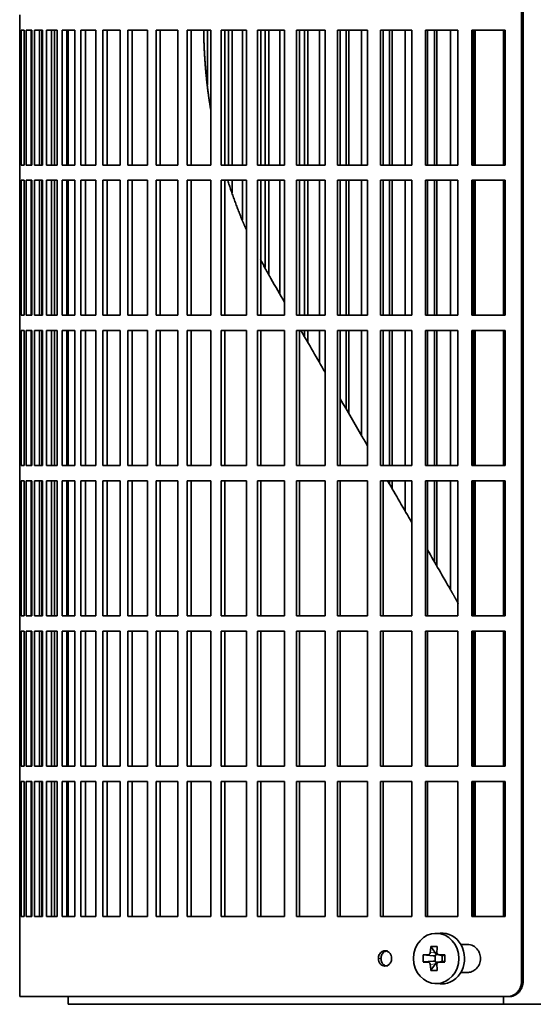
# Model space of a CAD drawing. Header units: millimetres. Extents: x 452 to 1336, y -1172 to 1297.
# Tile 13 of 27: x 459 to 559, y -49 to 145. Entities that reach past the tile are written whole.
import ezdxf

# ---------------------------------------------------------------- set-up
doc = ezdxf.new("R2010")
doc.units = ezdxf.units.MM
for name, color, linetype in [('M5X8_UNI7687', 7, 'Continuous'), ('VSI344-454_FILTR', 7, 'Continuous'), ('VSI344-454_SUPPO', 7, 'Continuous')]:
    doc.layers.add(name, color=color, linetype=linetype)

# ---------------------------------------------------------------- blocks, each defined once
blk = doc.blocks.new('SE')
at = {"layer": 'M5X8_UNI7687', "color": 7, "linetype": 'Continuous', "lineweight": 35}
for p, q in [((541.11, -34.62), (540.06, -34.69)), ((539.28, -37.28), (540.18, -38.58)), ((537.79, -38.92), (539.73, -39.08)), ((537.79, -40.3), (539.73, -40.14)), ((540.15, -40.18), (540.15, -39.04)), ((540.32, -38.86), (540.81, -38.86)), ((540.84, -40.36), (540.32, -40.36)), ((540.81, -38.89), (541.56, -39.08)), ((541.56, -40.14), (540.81, -40.33)), ((541.51, -39.07), (541.51, -40.15)), ((542.02, -38.92), (541.6, -39.08)), ((542.02, -40.3), (541.6, -40.14)), ((539.28, -41.94), (540.18, -40.64)), ((540.06, -44.53), (541.11, -44.6))]:
    blk.add_line(p, q, dxfattribs=at)
at = {"layer": 'M5X8_UNI7687', "color": 4, "linetype": 'Continuous', "lineweight": 9}
for p, q in [((539.17, -38.4), (540.18, -38.58)), ((539.73, -39.08), (538.72, -38.9)), ((538.72, -40.32), (539.73, -40.14)), ((540.91, -38.9), (541.6, -39.08)), ((541.6, -40.14), (540.91, -40.32)), ((540.18, -40.64), (539.17, -40.82))]:
    blk.add_line(p, q, dxfattribs=at)
at = {"layer": 'M5X8_UNI7687', "color": 7, "linetype": 'Continuous', "lineweight": 35}
for centre, radius, start, end in [((548.37, -39.61), 10.6, 176.2556, 183.7444), ((492.66, -39.61), 49.36, 359.1963, 0.8037)]:
    blk.add_arc(centre, radius, start, end, dxfattribs=at)
blk.add_ellipse((540.33, -39.61), major_axis=(0, -4.93), ratio=0.906308, dxfattribs=at)
for centre, major_axis, ratio, start_param, end_param in [((541.38, -39.61), (0, -5), 0.906308, 0, 3.201231), ((544.14, -39.61), (0, 10), 0.5, 1.335108, 1.449667), ((543.07, -42.67), (-8.86, 2.7), 0.529916, -1.123958, -0.974266), ((539.73, -38.57), (0.561, -0.512), 0.450112, 0.58713, 1.105331), ((543.86, -39.61), (0, 10), 0.34202, 1.335108, 1.449667), ((544, -39.77), (-9.99, 0.37), 0.07899, -1.011873, -0.897313), ((544, -39.46), (-9.99, -0.37), 0.07899, 0.897313, 1.011873), ((539.73, -38.57), (0.85, -0.111), 0.58208, 4.795805, 5.314006), ((539.73, -40.65), (0.85, 0.111), 0.58208, 0.96918, 1.487381), ((539.93, -38.61), (0.019, -0.502), 0.906042, 0.483343, 1.010141), ((539.93, -40.61), (0.019, 0.502), 0.906042, 5.273044, 5.799842), ((539.73, -40.65), (0.561, 0.512), 0.450112, 5.177855, 5.696055), ((544, -39.77), (-9.99, 0.37), 0.07899, -1.36869, -1.254131), ((544, -39.46), (-9.99, -0.37), 0.07899, 1.254131, 1.36869), ((541.6, -38.57), (0.03, 0.507), 0.355475, 3.073309, 3.29989), ((541.6, -40.65), (0.03, -0.507), 0.355475, 2.983295, 3.209876), ((544.14, -39.61), (0, -10), 0.5, -1.449667, -1.335108), ((543.07, -36.55), (-8.86, -2.7), 0.529916, 0.974266, 1.123958), ((543.86, -39.61), (0, -10), 0.34202, -1.449667, -1.335108), ((541.38, -39.61), (0, -5), 0.906308, 6.223547, 6.283185)]:
    blk.add_ellipse(centre, major_axis=major_axis, ratio=ratio, start_param=start_param, end_param=end_param, dxfattribs=at)
for points in [[(538.72, -38.9), (538.74, -38.9), (538.77, -38.9), (538.81, -38.89), (538.85, -38.88), (538.89, -38.86), (538.92, -38.84), (538.96, -38.82), (539, -38.79), (539.03, -38.75), (539.06, -38.72), (539.09, -38.68), (539.11, -38.63), (539.13, -38.59), (539.15, -38.55), (539.16, -38.5), (539.17, -38.45), (539.17, -38.42), (539.17, -38.4)], [(540.46, -38.4), (540.46, -38.42), (540.46, -38.45), (540.47, -38.5), (540.48, -38.55), (540.49, -38.59), (540.51, -38.63), (540.53, -38.68), (540.55, -38.72), (540.58, -38.75), (540.62, -38.79), (540.66, -38.82), (540.69, -38.84), (540.73, -38.86), (540.78, -38.88), (540.82, -38.89), (540.86, -38.9), (540.9, -38.9), (540.91, -38.9)], [(539.17, -40.82), (539.17, -40.8), (539.17, -40.77), (539.16, -40.72), (539.15, -40.67), (539.13, -40.63), (539.11, -40.59), (539.09, -40.54), (539.06, -40.5), (539.03, -40.47), (539, -40.43), (538.96, -40.4), (538.92, -40.38), (538.89, -40.36), (538.85, -40.34), (538.81, -40.33), (538.77, -40.32), (538.74, -40.32), (538.72, -40.32)], [(540.91, -40.32), (540.9, -40.32), (540.86, -40.32), (540.82, -40.33), (540.78, -40.34), (540.73, -40.36), (540.69, -40.38), (540.66, -40.4), (540.62, -40.43), (540.58, -40.47), (540.55, -40.5), (540.53, -40.54), (540.51, -40.59), (540.49, -40.63), (540.48, -40.67), (540.47, -40.72), (540.46, -40.77), (540.46, -40.8), (540.46, -40.82)]]:
    blk.add_open_spline(points, degree=3, dxfattribs=at)
at = {"layer": 'VSI344-454_FILTR', "color": 7, "linetype": 'Continuous', "lineweight": 35}
for p, q in [((557.09, -44.11), (557.09, 226.89)), ((557.4, -44.11), (557.4, 226.89)), ((458.53, 145.64), (458.53, 142.64)), ((458.53, 142.64), (458.65, 142.64)), ((458.53, 116.14), (458.53, 142.64)), ((458.65, 116.14), (458.65, 142.64)), ((458.81, 142.64), (459.42, 142.64)), ((458.81, 116.14), (458.81, 142.64)), ((459.42, 116.14), (459.42, 142.64)), ((459.79, 142.64), (460.89, 142.64)), ((459.79, 116.14), (459.79, 142.64)), ((460.78, 116.14), (460.78, 142.64)), ((460.89, 116.14), (460.89, 142.64)), ((461.46, 142.64), (463.04, 142.64)), ((461.46, 116.14), (461.46, 142.64)), ((462.43, 116.14), (462.43, 142.64)), ((462.86, 116.14), (462.86, 142.64)), ((463.04, 116.14), (463.04, 142.64)), ((463.81, 142.64), (465.87, 142.64)), ((463.81, 116.14), (463.81, 142.64)), ((464.77, 116.14), (464.77, 142.64)), ((465.34, 116.14), (465.34, 142.64)), ((465.87, 116.14), (465.87, 142.64)), ((466.84, 142.64), (469.36, 142.64)), ((466.84, 116.14), (466.84, 142.64)), ((467.77, 116.14), (467.77, 142.64)), ((469.36, 116.14), (469.36, 142.64)), ((470.53, 142.64), (473.5, 142.64)), ((470.53, 116.14), (470.53, 142.64)), ((471.43, 116.14), (471.43, 142.64)), ((473.5, 116.14), (473.5, 142.64)), ((474.85, 142.64), (478.26, 142.64)), ((474.85, 116.14), (474.85, 142.64)), ((475.73, 116.14), (475.73, 142.64)), ((478.26, 116.14), (478.26, 142.64)), ((479.8, 142.64), (483.63, 142.64)), ((479.8, 116.14), (479.8, 142.64)), ((480.64, 116.14), (480.64, 142.64)), ((483.63, 116.14), (483.63, 142.64)), ((485.34, 142.64), (489.58, 142.64)), ((485.34, 116.14), (485.34, 142.64)), ((486.14, 116.14), (486.14, 142.64)), ((489.58, 116.14), (489.58, 142.64)), ((491.45, 142.64), (496.07, 142.64)), ((491.45, 116.14), (491.45, 142.64)), ((492.21, 116.14), (492.21, 142.64)), ((495.44, 131.87), (495.44, 142.64)), ((496.07, 116.14), (496.07, 142.64)), ((498.1, 142.64), (503.08, 142.64)), ((498.1, 116.14), (498.1, 142.64)), ((498.81, 116.14), (498.81, 142.64)), ((499.51, 116.14), (499.51, 142.64)), ((500.24, 116.14), (500.24, 142.64)), ((502.3, 116.14), (502.3, 142.64)), ((503.08, 116.14), (503.08, 142.64)), ((505.26, 142.64), (510.57, 142.64)), ((505.26, 116.14), (505.26, 142.64)), ((505.91, 116.14), (505.91, 142.64)), ((506.76, 116.14), (506.76, 142.64)), ((507.45, 116.14), (507.45, 142.64)), ((509.64, 116.14), (509.64, 142.64)), ((510.57, 116.14), (510.57, 142.64)), ((512.88, 142.64), (518.5, 142.64)), ((512.88, 116.14), (512.88, 142.64)), ((513.49, 116.14), (513.49, 142.64)), ((514.48, 116.14), (514.48, 142.64)), ((515.11, 116.14), (515.11, 142.64)), ((517.44, 116.14), (517.44, 142.64)), ((518.5, 116.14), (518.5, 142.64)), ((520.95, 142.64), (526.85, 142.64)), ((520.95, 116.14), (520.95, 142.64)), ((521.49, 116.14), (521.49, 142.64)), ((522.63, 116.14), (522.63, 142.64)), ((523.2, 116.14), (523.2, 142.64)), ((525.64, 116.14), (525.64, 142.64)), ((526.85, 116.14), (526.85, 142.64)), ((529.4, 142.64), (535.56, 142.64)), ((529.4, 116.14), (529.4, 142.64)), ((529.89, 116.14), (529.89, 142.64)), ((531.16, 116.14), (531.16, 142.64)), ((531.67, 116.14), (531.67, 142.64)), ((534.22, 116.14), (534.22, 142.64)), ((535.56, 116.14), (535.56, 142.64)), ((538.21, 142.64), (544.59, 142.64)), ((538.21, 116.14), (538.21, 142.64)), ((538.64, 116.14), (538.64, 142.64)), ((540.03, 116.14), (540.03, 142.64)), ((540.49, 116.14), (540.49, 142.64)), ((543.13, 116.14), (543.13, 142.64)), ((544.59, 116.14), (544.59, 142.64)), ((547.33, 142.64), (553.9, 142.64)), ((547.33, 116.14), (547.33, 142.64)), ((547.69, 116.14), (547.69, 142.64)), ((553.9, 116.14), (553.9, 142.64)), ((458.53, 116.14), (458.65, 116.14)), ((458.53, 116.14), (458.53, 113.14)), ((458.81, 116.14), (459.42, 116.14)), ((459.79, 116.14), (460.89, 116.14)), ((461.46, 116.14), (463.04, 116.14)), ((463.81, 116.14), (465.87, 116.14)), ((466.84, 116.14), (469.36, 116.14)), ((470.53, 116.14), (473.5, 116.14)), ((474.85, 116.14), (478.26, 116.14)), ((479.8, 116.14), (483.63, 116.14)), ((485.34, 116.14), (489.58, 116.14)), ((491.45, 116.14), (496.07, 116.14)), ((498.1, 116.14), (503.08, 116.14)), ((505.26, 116.14), (510.57, 116.14)), ((512.88, 116.14), (518.5, 116.14)), ((520.95, 116.14), (526.85, 116.14)), ((529.4, 116.14), (535.56, 116.14)), ((538.21, 116.14), (544.59, 116.14)), ((547.33, 116.14), (553.9, 116.14)), ((458.53, 113.14), (458.65, 113.14)), ((458.53, 86.64), (458.53, 113.14)), ((458.65, 86.64), (458.65, 113.14)), ((458.81, 113.14), (459.42, 113.14)), ((458.81, 86.64), (458.81, 113.14)), ((459.42, 86.64), (459.42, 113.14)), ((459.79, 113.14), (460.89, 113.14)), ((459.79, 86.64), (459.79, 113.14)), ((460.78, 86.64), (460.78, 113.14)), ((460.89, 86.64), (460.89, 113.14)), ((461.46, 113.14), (463.04, 113.14)), ((461.46, 86.64), (461.46, 113.14)), ((462.43, 86.64), (462.43, 113.14)), ((462.86, 86.64), (462.86, 113.14)), ((463.04, 86.64), (463.04, 113.14)), ((463.81, 113.14), (465.87, 113.14)), ((463.81, 86.64), (463.81, 113.14)), ((464.77, 86.64), (464.77, 113.14)), ((465.34, 86.64), (465.34, 113.14)), ((465.87, 86.64), (465.87, 113.14)), ((466.84, 113.14), (469.36, 113.14)), ((466.84, 86.64), (466.84, 113.14)), ((467.77, 86.64), (467.77, 113.14)), ((469.36, 86.64), (469.36, 113.14)), ((470.53, 113.14), (473.5, 113.14)), ((470.53, 86.64), (470.53, 113.14)), ((471.43, 86.64), (471.43, 113.14)), ((473.5, 86.64), (473.5, 113.14)), ((474.85, 113.14), (478.26, 113.14)), ((474.85, 86.64), (474.85, 113.14)), ((475.73, 86.64), (475.73, 113.14)), ((478.26, 86.64), (478.26, 113.14)), ((479.8, 113.14), (483.63, 113.14)), ((479.8, 86.64), (479.8, 113.14)), ((480.64, 86.64), (480.64, 113.14)), ((483.63, 86.64), (483.63, 113.14)), ((485.34, 113.14), (489.58, 113.14)), ((485.34, 86.64), (485.34, 113.14)), ((486.14, 86.64), (486.14, 113.14)), ((489.58, 86.64), (489.58, 113.14)), ((491.45, 113.14), (496.07, 113.14)), ((491.45, 86.64), (491.45, 113.14)), ((492.21, 86.64), (492.21, 113.14)), ((496.07, 86.64), (496.07, 113.14)), ((498.1, 113.14), (503.08, 113.14)), ((498.1, 86.64), (498.1, 113.14)), ((498.81, 86.64), (498.81, 113.14)), ((500.24, 110.7), (500.24, 113.14)), ((502.3, 105.4), (502.3, 113.14)), ((503.08, 86.64), (503.08, 113.14)), ((505.26, 113.14), (510.57, 113.14)), ((505.26, 86.64), (505.26, 113.14)), ((505.91, 86.64), (505.91, 113.14)), ((506.76, 96), (506.76, 113.14)), ((507.45, 94.68), (507.45, 113.14)), ((509.64, 90.79), (509.64, 113.14)), ((510.57, 86.64), (510.57, 113.14)), ((512.88, 113.14), (518.5, 113.14)), ((512.88, 86.64), (512.88, 113.14)), ((513.49, 86.64), (513.49, 113.14)), ((514.48, 86.64), (514.48, 113.14)), ((515.11, 86.64), (515.11, 113.14)), ((517.44, 86.64), (517.44, 113.14)), ((518.5, 86.64), (518.5, 113.14)), ((520.95, 113.14), (526.85, 113.14)), ((520.95, 86.64), (520.95, 113.14)), ((521.49, 86.64), (521.49, 113.14)), ((522.63, 86.64), (522.63, 113.14)), ((523.2, 86.64), (523.2, 113.14)), ((525.64, 86.64), (525.64, 113.14)), ((526.85, 86.64), (526.85, 113.14)), ((529.4, 113.14), (535.56, 113.14)), ((529.4, 86.64), (529.4, 113.14)), ((529.89, 86.64), (529.89, 113.14)), ((531.16, 86.64), (531.16, 113.14)), ((531.67, 86.64), (531.67, 113.14)), ((534.22, 86.64), (534.22, 113.14)), ((535.56, 86.64), (535.56, 113.14)), ((538.21, 113.14), (544.59, 113.14)), ((538.21, 86.64), (538.21, 113.14)), ((538.64, 86.64), (538.64, 113.14)), ((540.03, 86.64), (540.03, 113.14)), ((540.49, 86.64), (540.49, 113.14)), ((543.13, 86.64), (543.13, 113.14)), ((544.59, 86.64), (544.59, 113.14)), ((547.33, 113.14), (553.9, 113.14)), ((547.33, 86.64), (547.33, 113.14)), ((547.69, 86.64), (547.69, 113.14)), ((553.9, 86.64), (553.9, 113.14)), ((458.53, 86.64), (458.65, 86.64)), ((458.53, 86.64), (458.53, 83.64)), ((458.81, 86.64), (459.42, 86.64)), ((459.79, 86.64), (460.89, 86.64)), ((461.46, 86.64), (463.04, 86.64)), ((463.81, 86.64), (465.87, 86.64)), ((466.84, 86.64), (469.36, 86.64)), ((470.53, 86.64), (473.5, 86.64)), ((474.85, 86.64), (478.26, 86.64)), ((479.8, 86.64), (483.63, 86.64)), ((485.34, 86.64), (489.58, 86.64)), ((491.45, 86.64), (496.07, 86.64)), ((498.1, 86.64), (503.08, 86.64)), ((505.26, 86.64), (510.57, 86.64)), ((512.88, 86.64), (518.5, 86.64)), ((520.95, 86.64), (526.85, 86.64)), ((529.4, 86.64), (535.56, 86.64)), ((538.21, 86.64), (544.59, 86.64)), ((547.33, 86.64), (553.9, 86.64)), ((458.53, 83.64), (458.65, 83.64)), ((458.53, 57.14), (458.53, 83.64)), ((458.65, 57.14), (458.65, 83.64)), ((458.81, 83.64), (459.42, 83.64)), ((458.81, 57.14), (458.81, 83.64)), ((459.42, 57.14), (459.42, 83.64)), ((459.79, 83.64), (460.89, 83.64)), ((459.79, 57.14), (459.79, 83.64)), ((460.78, 57.14), (460.78, 83.64)), ((460.89, 57.14), (460.89, 83.64)), ((461.46, 83.64), (463.04, 83.64)), ((461.46, 57.14), (461.46, 83.64)), ((462.43, 57.14), (462.43, 83.64)), ((462.86, 57.14), (462.86, 83.64)), ((463.04, 57.14), (463.04, 83.64)), ((463.81, 83.64), (465.87, 83.64)), ((463.81, 57.14), (463.81, 83.64)), ((464.77, 57.14), (464.77, 83.64)), ((465.34, 57.14), (465.34, 83.64)), ((465.87, 57.14), (465.87, 83.64)), ((466.84, 83.64), (469.36, 83.64)), ((466.84, 57.14), (466.84, 83.64)), ((467.77, 57.14), (467.77, 83.64)), ((469.36, 57.14), (469.36, 83.64)), ((470.53, 83.64), (473.5, 83.64)), ((470.53, 57.14), (470.53, 83.64)), ((471.43, 57.14), (471.43, 83.64)), ((473.5, 57.14), (473.5, 83.64)), ((474.85, 83.64), (478.26, 83.64)), ((474.85, 57.14), (474.85, 83.64)), ((475.73, 57.14), (475.73, 83.64)), ((478.26, 57.14), (478.26, 83.64)), ((479.8, 83.64), (483.63, 83.64)), ((479.8, 57.14), (479.8, 83.64)), ((480.64, 57.14), (480.64, 83.64)), ((483.63, 57.14), (483.63, 83.64)), ((485.34, 83.64), (489.58, 83.64)), ((485.34, 57.14), (485.34, 83.64)), ((486.14, 57.14), (486.14, 83.64)), ((489.58, 57.14), (489.58, 83.64)), ((491.45, 83.64), (496.07, 83.64)), ((491.45, 57.14), (491.45, 83.64)), ((492.21, 57.14), (492.21, 83.64)), ((496.07, 57.14), (496.07, 83.64)), ((498.1, 83.64), (503.08, 83.64)), ((498.1, 57.14), (498.1, 83.64)), ((498.81, 57.14), (498.81, 83.64)), ((503.08, 57.14), (503.08, 83.64)), ((505.26, 83.64), (510.57, 83.64)), ((505.26, 57.14), (505.26, 83.64)), ((505.91, 57.14), (505.91, 83.64)), ((510.57, 57.14), (510.57, 83.64)), ((512.88, 83.64), (518.5, 83.64)), ((512.88, 57.14), (512.88, 83.64)), ((513.49, 57.14), (513.49, 83.64)), ((514.48, 82.41), (514.48, 83.64)), ((515.11, 81.32), (515.11, 83.64)), ((517.44, 77.29), (517.44, 83.64)), ((518.5, 57.14), (518.5, 83.64)), ((520.95, 83.64), (526.85, 83.64)), ((520.95, 57.14), (520.95, 83.64)), ((521.49, 57.14), (521.49, 83.64)), ((522.63, 68.31), (522.63, 83.64)), ((523.2, 67.31), (523.2, 83.64)), ((525.64, 63.08), (525.64, 83.64)), ((526.85, 57.14), (526.85, 83.64)), ((529.4, 83.64), (535.56, 83.64)), ((529.4, 57.14), (529.4, 83.64)), ((529.89, 57.14), (529.89, 83.64)), ((531.16, 57.14), (531.16, 83.64)), ((531.67, 57.14), (531.67, 83.64)), ((534.22, 57.14), (534.22, 83.64)), ((535.56, 57.14), (535.56, 83.64)), ((538.21, 83.64), (544.59, 83.64)), ((538.21, 57.14), (538.21, 83.64)), ((538.64, 57.14), (538.64, 83.64)), ((540.03, 57.14), (540.03, 83.64)), ((540.49, 57.14), (540.49, 83.64)), ((543.13, 57.14), (543.13, 83.64)), ((544.59, 57.14), (544.59, 83.64)), ((547.33, 83.64), (553.9, 83.64)), ((547.33, 57.14), (547.33, 83.64)), ((547.69, 57.14), (547.69, 83.64)), ((553.9, 57.14), (553.9, 83.64)), ((458.53, 57.14), (458.65, 57.14)), ((458.53, 57.14), (458.53, 54.14)), ((458.81, 57.14), (459.42, 57.14)), ((459.79, 57.14), (460.89, 57.14)), ((461.46, 57.14), (463.04, 57.14)), ((463.81, 57.14), (465.87, 57.14)), ((466.84, 57.14), (469.36, 57.14)), ((470.53, 57.14), (473.5, 57.14)), ((474.85, 57.14), (478.26, 57.14)), ((479.8, 57.14), (483.63, 57.14)), ((485.34, 57.14), (489.58, 57.14)), ((491.45, 57.14), (496.07, 57.14)), ((498.1, 57.14), (503.08, 57.14)), ((505.26, 57.14), (510.57, 57.14)), ((512.88, 57.14), (518.5, 57.14)), ((520.95, 57.14), (526.85, 57.14)), ((529.4, 57.14), (535.56, 57.14)), ((538.21, 57.14), (544.59, 57.14)), ((547.33, 57.14), (553.9, 57.14)), ((458.53, 54.14), (458.65, 54.14)), ((458.53, 27.64), (458.53, 54.14)), ((458.65, 27.64), (458.65, 54.14)), ((458.81, 54.14), (459.42, 54.14)), ((458.81, 27.64), (458.81, 54.14)), ((459.42, 27.64), (459.42, 54.14)), ((459.79, 54.14), (460.89, 54.14)), ((459.79, 27.64), (459.79, 54.14)), ((460.78, 27.64), (460.78, 54.14)), ((460.89, 27.64), (460.89, 54.14)), ((461.46, 54.14), (463.04, 54.14)), ((461.46, 27.64), (461.46, 54.14)), ((462.43, 27.64), (462.43, 54.14)), ((462.86, 27.64), (462.86, 54.14)), ((463.04, 27.64), (463.04, 54.14)), ((463.81, 54.14), (465.87, 54.14)), ((463.81, 27.64), (463.81, 54.14)), ((464.77, 27.64), (464.77, 54.14)), ((465.34, 27.64), (465.34, 54.14)), ((465.87, 27.64), (465.87, 54.14)), ((466.84, 54.14), (469.36, 54.14)), ((466.84, 27.64), (466.84, 54.14)), ((467.77, 27.64), (467.77, 54.14)), ((469.36, 27.64), (469.36, 54.14)), ((470.53, 54.14), (473.5, 54.14)), ((470.53, 27.64), (470.53, 54.14)), ((471.43, 27.64), (471.43, 54.14)), ((473.5, 27.64), (473.5, 54.14)), ((474.85, 54.14), (478.26, 54.14)), ((474.85, 27.64), (474.85, 54.14)), ((475.73, 27.64), (475.73, 54.14)), ((478.26, 27.64), (478.26, 54.14)), ((479.8, 54.14), (483.63, 54.14)), ((479.8, 27.64), (479.8, 54.14)), ((480.64, 27.64), (480.64, 54.14)), ((483.63, 27.64), (483.63, 54.14)), ((485.34, 54.14), (489.58, 54.14)), ((485.34, 27.64), (485.34, 54.14)), ((486.14, 27.64), (486.14, 54.14)), ((489.58, 27.64), (489.58, 54.14)), ((491.45, 54.14), (496.07, 54.14)), ((491.45, 27.64), (491.45, 54.14)), ((492.21, 27.64), (492.21, 54.14)), ((496.07, 27.64), (496.07, 54.14)), ((498.1, 54.14), (503.08, 54.14)), ((498.1, 27.64), (498.1, 54.14)), ((498.81, 27.64), (498.81, 54.14)), ((503.08, 27.64), (503.08, 54.14)), ((505.26, 54.14), (510.57, 54.14)), ((505.26, 27.64), (505.26, 54.14)), ((505.91, 27.64), (505.91, 54.14)), ((510.57, 27.64), (510.57, 54.14)), ((512.88, 54.14), (518.5, 54.14)), ((512.88, 27.64), (512.88, 54.14)), ((513.49, 27.64), (513.49, 54.14)), ((518.5, 27.64), (518.5, 54.14)), ((520.95, 54.14), (526.85, 54.14)), ((520.95, 27.64), (520.95, 54.14)), ((521.49, 27.64), (521.49, 54.14)), ((526.85, 27.64), (526.85, 54.14)), ((529.4, 54.14), (535.56, 54.14)), ((529.4, 27.64), (529.4, 54.14)), ((529.89, 27.64), (529.89, 54.14)), ((531.16, 53.53), (531.16, 54.14)), ((531.67, 52.64), (531.67, 54.14)), ((534.22, 48.22), (534.22, 54.14)), ((535.56, 27.64), (535.56, 54.14)), ((538.21, 54.14), (544.59, 54.14)), ((538.21, 27.64), (538.21, 54.14)), ((538.64, 27.64), (538.64, 54.14)), ((540.03, 38.15), (540.03, 54.14)), ((540.49, 37.37), (540.49, 54.14)), ((543.13, 32.79), (543.13, 54.14)), ((544.59, 27.64), (544.59, 54.14)), ((547.33, 54.14), (553.9, 54.14)), ((547.33, 27.64), (547.33, 54.14)), ((547.69, 27.64), (547.69, 54.14)), ((553.9, 27.64), (553.9, 54.14)), ((458.53, 27.64), (458.65, 27.64)), ((458.53, 27.64), (458.53, 24.64)), ((458.81, 27.64), (459.42, 27.64)), ((459.79, 27.64), (460.89, 27.64)), ((461.46, 27.64), (463.04, 27.64)), ((463.81, 27.64), (465.87, 27.64)), ((466.84, 27.64), (469.36, 27.64)), ((470.53, 27.64), (473.5, 27.64)), ((474.85, 27.64), (478.26, 27.64)), ((479.8, 27.64), (483.63, 27.64)), ((485.34, 27.64), (489.58, 27.64)), ((491.45, 27.64), (496.07, 27.64)), ((498.1, 27.64), (503.08, 27.64)), ((505.26, 27.64), (510.57, 27.64)), ((512.88, 27.64), (518.5, 27.64)), ((520.95, 27.64), (526.85, 27.64)), ((529.4, 27.64), (535.56, 27.64)), ((538.21, 27.64), (544.59, 27.64)), ((547.33, 27.64), (553.9, 27.64)), ((458.53, 24.64), (458.65, 24.64)), ((458.53, -1.86), (458.53, 24.64)), ((458.65, -1.86), (458.65, 24.64)), ((458.81, 24.64), (459.42, 24.64)), ((458.81, -1.86), (458.81, 24.64)), ((459.42, -1.86), (459.42, 24.64)), ((459.79, 24.64), (460.89, 24.64)), ((459.79, -1.86), (459.79, 24.64)), ((460.78, -1.86), (460.78, 24.64)), ((460.89, -1.86), (460.89, 24.64)), ((461.46, 24.64), (463.04, 24.64)), ((461.46, -1.86), (461.46, 24.64)), ((462.43, -1.86), (462.43, 24.64)), ((462.86, -1.86), (462.86, 24.64)), ((463.04, -1.86), (463.04, 24.64)), ((463.81, 24.64), (465.87, 24.64)), ((463.81, -1.86), (463.81, 24.64)), ((464.77, -1.86), (464.77, 24.64)), ((465.34, -1.86), (465.34, 24.64)), ((465.87, -1.86), (465.87, 24.64)), ((466.84, 24.64), (469.36, 24.64)), ((466.84, -1.86), (466.84, 24.64)), ((467.77, -1.86), (467.77, 24.64)), ((469.36, -1.86), (469.36, 24.64)), ((470.53, 24.64), (473.5, 24.64)), ((470.53, -1.86), (470.53, 24.64)), ((471.43, -1.86), (471.43, 24.64)), ((473.5, -1.86), (473.5, 24.64)), ((474.85, 24.64), (478.26, 24.64)), ((474.85, -1.86), (474.85, 24.64)), ((475.73, -1.86), (475.73, 24.64)), ((478.26, -1.86), (478.26, 24.64)), ((479.8, 24.64), (483.63, 24.64)), ((479.8, -1.86), (479.8, 24.64)), ((480.64, -1.86), (480.64, 24.64)), ((483.63, -1.86), (483.63, 24.64)), ((485.34, 24.64), (489.58, 24.64)), ((485.34, -1.86), (485.34, 24.64)), ((486.14, -1.86), (486.14, 24.64)), ((489.58, -1.86), (489.58, 24.64)), ((491.45, 24.64), (496.07, 24.64)), ((491.45, -1.86), (491.45, 24.64)), ((492.21, -1.86), (492.21, 24.64)), ((496.07, -1.86), (496.07, 24.64)), ((498.1, 24.64), (503.08, 24.64)), ((498.1, -1.86), (498.1, 24.64)), ((498.81, -1.86), (498.81, 24.64)), ((503.08, -1.86), (503.08, 24.64)), ((505.26, 24.64), (510.57, 24.64)), ((505.26, -1.86), (505.26, 24.64)), ((505.91, -1.86), (505.91, 24.64)), ((510.57, -1.86), (510.57, 24.64)), ((512.88, 24.64), (518.5, 24.64)), ((512.88, -1.86), (512.88, 24.64)), ((513.49, -1.86), (513.49, 24.64)), ((518.5, -1.86), (518.5, 24.64)), ((520.95, 24.64), (526.85, 24.64)), ((520.95, -1.86), (520.95, 24.64)), ((521.49, -1.86), (521.49, 24.64)), ((526.85, -1.86), (526.85, 24.64)), ((529.4, 24.64), (535.56, 24.64)), ((529.4, -1.86), (529.4, 24.64)), ((529.89, -1.86), (529.89, 24.64)), ((535.56, -1.86), (535.56, 24.64)), ((538.21, 24.64), (544.59, 24.64)), ((538.21, -1.86), (538.21, 24.64)), ((538.64, -1.86), (538.64, 24.64)), ((544.59, -1.86), (544.59, 24.64)), ((547.33, 24.64), (553.9, 24.64)), ((547.33, -1.86), (547.33, 24.64)), ((547.69, -1.86), (547.69, 24.64)), ((553.9, -1.86), (553.9, 24.64)), ((458.53, -1.86), (458.65, -1.86)), ((458.53, -1.86), (458.53, -4.86)), ((458.81, -1.86), (459.42, -1.86)), ((459.79, -1.86), (460.89, -1.86)), ((461.46, -1.86), (463.04, -1.86)), ((463.81, -1.86), (465.87, -1.86)), ((466.84, -1.86), (469.36, -1.86)), ((470.53, -1.86), (473.5, -1.86)), ((474.85, -1.86), (478.26, -1.86)), ((479.8, -1.86), (483.63, -1.86)), ((485.34, -1.86), (489.58, -1.86)), ((491.45, -1.86), (496.07, -1.86)), ((498.1, -1.86), (503.08, -1.86)), ((505.26, -1.86), (510.57, -1.86)), ((512.88, -1.86), (518.5, -1.86)), ((520.95, -1.86), (526.85, -1.86)), ((529.4, -1.86), (535.56, -1.86)), ((538.21, -1.86), (544.59, -1.86)), ((547.33, -1.86), (553.9, -1.86)), ((458.53, -4.86), (458.65, -4.86)), ((458.53, -31.36), (458.53, -4.86)), ((458.65, -31.36), (458.65, -4.86)), ((458.81, -4.86), (459.42, -4.86)), ((458.81, -31.36), (458.81, -4.86)), ((459.42, -31.36), (459.42, -4.86)), ((459.79, -4.86), (460.89, -4.86)), ((459.79, -31.36), (459.79, -4.86)), ((460.78, -31.36), (460.78, -4.86)), ((460.89, -31.36), (460.89, -4.86)), ((461.46, -4.86), (463.04, -4.86)), ((461.46, -31.36), (461.46, -4.86)), ((462.43, -31.36), (462.43, -4.86)), ((462.86, -31.36), (462.86, -4.86)), ((463.04, -31.36), (463.04, -4.86)), ((463.81, -4.86), (465.87, -4.86)), ((463.81, -31.36), (463.81, -4.86)), ((464.77, -31.36), (464.77, -4.86)), ((465.34, -31.36), (465.34, -4.86)), ((465.87, -31.36), (465.87, -4.86)), ((466.84, -4.86), (469.36, -4.86)), ((466.84, -31.36), (466.84, -4.86)), ((467.77, -31.36), (467.77, -4.86)), ((469.36, -31.36), (469.36, -4.86)), ((470.53, -4.86), (473.5, -4.86)), ((470.53, -31.36), (470.53, -4.86)), ((471.43, -31.36), (471.43, -4.86)), ((473.5, -31.36), (473.5, -4.86)), ((474.85, -4.86), (478.26, -4.86)), ((474.85, -31.36), (474.85, -4.86)), ((475.73, -31.36), (475.73, -4.86)), ((478.26, -31.36), (478.26, -4.86)), ((479.8, -4.86), (483.63, -4.86)), ((479.8, -31.36), (479.8, -4.86)), ((480.64, -31.36), (480.64, -4.86)), ((483.63, -31.36), (483.63, -4.86)), ((485.34, -4.86), (489.58, -4.86)), ((485.34, -31.36), (485.34, -4.86)), ((486.14, -31.36), (486.14, -4.86)), ((489.58, -31.36), (489.58, -4.86)), ((491.45, -4.86), (496.07, -4.86)), ((491.45, -31.36), (491.45, -4.86)), ((492.21, -31.36), (492.21, -4.86)), ((496.07, -31.36), (496.07, -4.86)), ((498.1, -4.86), (503.08, -4.86)), ((498.1, -31.36), (498.1, -4.86)), ((498.81, -31.36), (498.81, -4.86)), ((503.08, -31.36), (503.08, -4.86)), ((505.26, -4.86), (510.57, -4.86)), ((505.26, -31.36), (505.26, -4.86)), ((505.91, -31.36), (505.91, -4.86)), ((510.57, -31.36), (510.57, -4.86)), ((512.88, -4.86), (518.5, -4.86)), ((512.88, -31.36), (512.88, -4.86)), ((513.49, -31.36), (513.49, -4.86)), ((518.5, -31.36), (518.5, -4.86)), ((520.95, -4.86), (526.85, -4.86)), ((520.95, -31.36), (520.95, -4.86)), ((521.49, -31.36), (521.49, -4.86)), ((526.85, -31.36), (526.85, -4.86)), ((529.4, -4.86), (535.56, -4.86)), ((529.4, -31.36), (529.4, -4.86)), ((529.89, -31.36), (529.89, -4.86)), ((535.56, -31.36), (535.56, -4.86)), ((538.21, -4.86), (544.59, -4.86)), ((538.21, -31.36), (538.21, -4.86)), ((538.64, -31.36), (538.64, -4.86)), ((544.59, -31.36), (544.59, -4.86)), ((547.33, -4.86), (553.9, -4.86)), ((547.33, -31.36), (547.33, -4.86)), ((547.69, -31.36), (547.69, -4.86)), ((553.9, -31.36), (553.9, -4.86)), ((458.53, -31.36), (458.65, -31.36)), ((458.53, -31.36), (458.53, -47.11)), ((458.81, -31.36), (459.42, -31.36)), ((459.79, -31.36), (460.89, -31.36)), ((461.46, -31.36), (463.04, -31.36)), ((463.81, -31.36), (465.87, -31.36)), ((466.84, -31.36), (469.36, -31.36)), ((470.53, -31.36), (473.5, -31.36)), ((474.85, -31.36), (478.26, -31.36)), ((479.8, -31.36), (483.63, -31.36)), ((485.34, -31.36), (489.58, -31.36)), ((491.45, -31.36), (496.07, -31.36)), ((498.1, -31.36), (503.08, -31.36)), ((505.26, -31.36), (510.57, -31.36)), ((512.88, -31.36), (518.5, -31.36)), ((520.95, -31.36), (526.85, -31.36)), ((529.4, -31.36), (535.56, -31.36)), ((538.21, -31.36), (544.59, -31.36)), ((547.33, -31.36), (553.9, -31.36)), ((546.48, -36.86), (545.17, -36.86)), ((545.17, -42.36), (546.48, -42.36)), ((554.25, -47.11), (458.53, -47.11)), ((554.56, -47.11), (554.25, -47.11))]:
    blk.add_line(p, q, dxfattribs=at)
at = {"layer": 'VSI344-454_FILTR', "color": 4, "linetype": 'Continuous', "lineweight": 9}
for p, q in [((528.98, -39.61), (529.48, -39.61)), ((557.4, -44.11), (557.09, -44.11))]:
    blk.add_line(p, q, dxfattribs=at)
at = {"layer": 'VSI344-454_FILTR', "color": 7, "linetype": 'Continuous', "lineweight": 35}
for points, knots in [([(528.98, -39.61), (528.99, -39.48), (529.01, -39.21), (529.15, -38.84), (529.39, -38.47), (529.78, -38.18), (530.29, -38.07), (530.79, -38.19), (531.22, -38.53), (531.53, -39.02), (531.56, -39.41), (531.58, -39.61)], [0, 0, 0, 0, 0.084454, 0.168831, 0.25477, 0.378375, 0.501304, 0.626685, 0.750981, 0.875806, 1, 1, 1, 1]), ([(530.78, -38.11), (530.61, -38.11), (530.28, -38.18), (529.89, -38.47), (529.65, -38.84), (529.51, -39.21), (529.49, -39.48), (529.48, -39.61)], [0.5001436, 0.5001436, 0.5001436, 0.5001436, 0.6219592, 0.7454545, 0.8313176, 0.915596, 1, 1, 1, 1]), ([(546.48, -42.36), (546.62, -42.35), (546.91, -42.34), (547.34, -42.21), (547.76, -42.01), (548.15, -41.71), (548.52, -41.29), (548.91, -40.61), (549.1, -39.64), (548.92, -38.67), (548.46, -37.78), (547.66, -37.03), (546.86, -36.91), (546.48, -36.86)], [0, 0, 0, 0, 0.053459, 0.108873, 0.166241, 0.225564, 0.286842, 0.368684, 0.501097, 0.624779, 0.701219, 0.857925, 1, 1, 1, 1]), ([(531.58, -39.61), (531.57, -39.74), (531.56, -40.01), (531.41, -40.38), (531.17, -40.75), (530.78, -41.04), (530.27, -41.15), (529.76, -41.03), (529.34, -40.69), (529.04, -40.2), (529, -39.81), (528.98, -39.61)], [0, 0, 0, 0, 0.084454, 0.168831, 0.25477, 0.378375, 0.501304, 0.626685, 0.750981, 0.875806, 1, 1, 1, 1]), ([(529.48, -39.61), (529.49, -39.74), (529.51, -40), (529.64, -40.37), (529.88, -40.73), (530.26, -41.03), (530.6, -41.11), (530.78, -41.11), (530.78, -41.11)], [0, 0, 0, 0, 0.0839215, 0.1651632, 0.2496847, 0.3738706, 0.4991399, 0.5001436, 0.5001436, 0.5001436, 0.5001436]), ([(554.25, -47.11), (554.3, -47.11), (554.41, -47.11), (554.57, -47.09), (554.73, -47.07), (554.88, -47.04), (555.03, -46.99), (555.18, -46.94), (555.46, -46.83), (555.84, -46.62), (556.27, -46.25), (556.62, -45.79), (556.84, -45.35), (556.97, -44.98), (557.04, -44.7), (557.08, -44.41), (557.09, -44.21), (557.09, -44.11)], [0, 0, 0, 0, 0.036074, 0.071835, 0.107394, 0.142867, 0.178369, 0.214015, 0.24992, 0.375515, 0.499618, 0.623903, 0.749864, 0.812552, 0.874725, 0.937001, 1, 1, 1, 1]), ([(557.4, -44.11), (557.4, -44.17), (557.4, -44.28), (557.39, -44.45), (557.36, -44.61), (557.33, -44.78), (557.29, -44.94), (557.24, -45.1), (557.14, -45.39), (556.94, -45.79), (556.58, -46.25), (556.15, -46.62), (555.74, -46.85), (555.39, -46.99), (555.12, -47.06), (554.84, -47.1), (554.66, -47.11), (554.56, -47.11)], [0, 0, 0, 0, 0.03611, 0.071905, 0.107497, 0.143003, 0.178538, 0.214218, 0.250157, 0.376062, 0.500392, 0.624478, 0.750119, 0.812755, 0.874869, 0.937079, 1, 1, 1, 1])]:
    blk.add_open_spline(points, degree=3, knots=knots, dxfattribs=at)
at = {"layer": 'VSI344-454_SUPPO', "color": 7, "linetype": 'Continuous', "lineweight": 35}
for p, q in [((468.03, 116.14), (468.03, 142.64)), ((547.96, 116.14), (547.96, 142.64)), ((553.56, 116.14), (553.56, 142.64)), ((468.03, 86.64), (468.03, 113.14)), ((547.96, 86.64), (547.96, 113.14)), ((553.56, 86.64), (553.56, 113.14)), ((468.03, 57.14), (468.03, 83.64)), ((547.96, 57.14), (547.96, 83.64)), ((553.56, 57.14), (553.56, 83.64)), ((468.03, 27.64), (468.03, 54.14)), ((547.96, 27.64), (547.96, 54.14)), ((553.56, 27.64), (553.56, 54.14)), ((468.03, -1.86), (468.03, 24.64)), ((547.96, -1.86), (547.96, 24.64)), ((553.56, -1.86), (553.56, 24.64)), ((468.03, -31.36), (468.03, -4.86)), ((547.96, -31.36), (547.96, -4.86)), ((553.56, -31.36), (553.56, -4.86)), ((468.03, -48.61), (468.03, -47.11)), ((553.56, -48.61), (553.56, -47.11)), ((468.03, -48.61), (553.56, -48.61)), ((553.56, -48.61), (583.86, -48.61))]:
    blk.add_line(p, q, dxfattribs=at)
for points, degree, knots in [([(496.04, 127.06), (495.74, 128.83), (495.51, 130.61), (494.74, 136.59), (494.67, 142.64)], 2, [0.6816481, 0.6816481, 0.6816481, 0.75, 0.75, 0.9800661, 0.9800661, 0.9800661]), ([(503.01, 103.48), (502.59, 104.46), (502.18, 105.45), (500.63, 109.22), (499.39, 113.11)], 2, [0.2087608, 0.2087608, 0.2087608, 0.25, 0.25, 0.4066844, 0.4066844, 0.4066844]), ([(526.85, 61), (526.48, 61.64), (524.7, 64.72), (522.91, 67.82), (521.49, 70.27)], 3, [0.4683719, 0.4683719, 0.4683719, 0.4683719, 0.5, 0.6198456, 0.6198456, 0.6198456, 0.6198456])]:
    blk.add_open_spline(points, degree=degree, knots=knots, dxfattribs=at)
for points, degree in [([(507.86, 93.88), (506.81, 95.71), (505.83, 97.58)], 2), ([(510.57, 89.19), (509.67, 90.75), (508.77, 92.31), (507.86, 93.88)], 3), ([(518.5, 75.45), (516.93, 78.17), (515.36, 80.9), (513.77, 83.64)], 3), ([(535.56, 45.91), (533.98, 48.64), (532.39, 51.39), (530.8, 54.14)], 3), ([(543.14, 32.78), (541.64, 35.37), (540.14, 37.97), (538.64, 40.58)], 3), ([(544.67, 30.04), (543.92, 31.42), (543.14, 32.78)], 2), ([(547.98, 23.51), (547.86, 23.77), (547.74, 24.03)], 2)]:
    blk.add_open_spline(points, degree=degree, dxfattribs=at)

msp = doc.modelspace()

# ---------------------------------------------------------------- block references
msp.add_blockref('SE', (0, 0))

doc.saveas('drawing.dxf')
